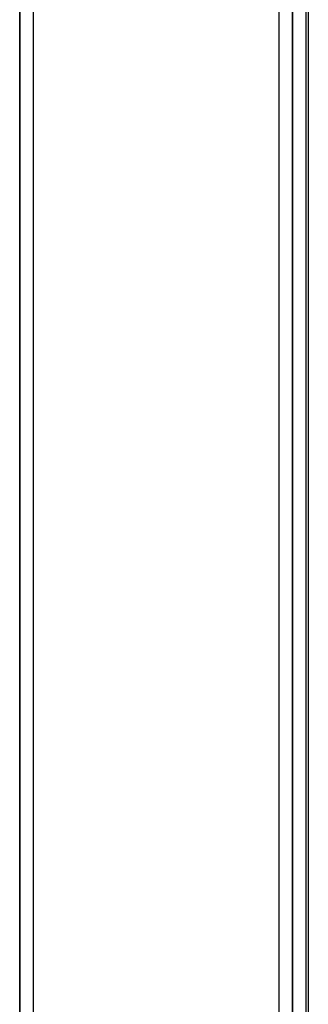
# Model space of a CAD drawing. Header units: millimetres. Extents: x -165 to 165, y -140 to 140.
# Tile 14 of 38: x -165 to -160.77, y 105 to 119.45. Entities that reach past the tile are written whole.
import ezdxf

# ---------------------------------------------------------------- set-up
doc = ezdxf.new("R2010")
doc.units = ezdxf.units.MM
doc.header["$MEASUREMENT"] = 0
doc.layers.add('Predefinito', color=5, linetype='Continuous')

# ---------------------------------------------------------------- blocks, each defined once
blk = doc.blocks.new('(#617) SUMATRA')
at = {"layer": 'Predefinito'}
for points in [[(-165, -130.5), (-165, 130.5)], [(-165, -130.5), (-165, 130.5)], [(-164.8, -130.5), (-164.8, 130.5)], [(-165, 120), (-165, -120)], [(-161.2, 119.8), (-161.2, -119.8)], [(-161, -119.8), (-161, 119.8)], [(-161, 119.8), (-161, -119.8)], [(-161, -119.8), (-161, 119.8)], [(-160.8, -119.8), (-160.8, 119.8)], [(-160.767, 119.8), (-160.767, -119.8)]]:
    blk.add_lwpolyline(points, dxfattribs=at)
blk = doc.blocks.new('(#609) Assem1')
at = {"layer": 'Predefinito'}
blk.add_blockref('(#617) SUMATRA', (0, 0), dxfattribs=at)

msp = doc.modelspace()

# ---------------------------------------------------------------- block references
at = {"layer": 'Predefinito'}
msp.add_blockref('(#609) Assem1', (0, 0), dxfattribs=at)

doc.saveas('drawing.dxf')
